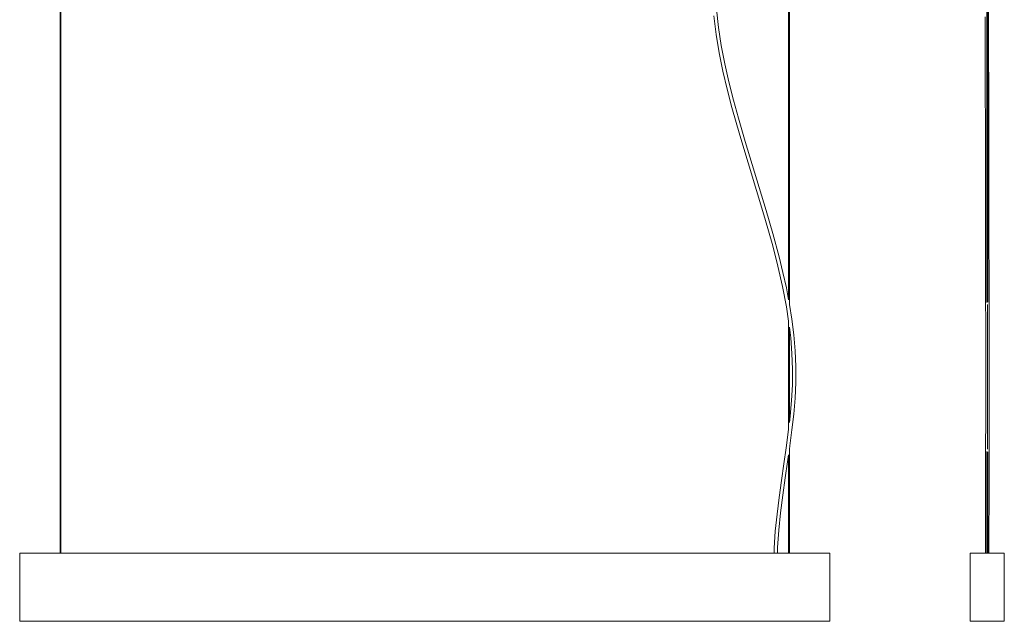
# Model space of a CAD drawing. Header units: millimetres. Extents: x -1480 to -12, y -1726 to 41.
# Tile 1 of 3: x -1474 to -28, y -1726 to -843. Entities that reach past the tile are written whole.
import ezdxf

# ---------------------------------------------------------------- set-up
doc = ezdxf.new("R2010")
doc.units = ezdxf.units.MM

msp = doc.modelspace()

# ---------------------------------------------------------------- linework, layer by layer
at = {"color": 7, "linetype": 'Continuous', "lineweight": 15}
for p, q in [((-1414.6, -164.4), (-1414.6, -1626.2)), ((-1413.4, -1626.2), (-1413.4, -164.4)), ((-344.6, -164.4), (-344.6, -1254.2)), ((-343.4, -1260.8), (-343.4, -164.4)), ((-53.5, -164.4), (-53.5, -1258)), ((-52.3, -1257.7), (-52.3, -164.4)), ((-344.6, -1285.2), (-344.6, -1444.2)), ((-343.4, -1434), (-343.4, -1294.2)), ((-343.4, -1626.2), (-343.4, -1473.2)), ((-344.6, -1481.6), (-344.6, -1626.2)), ((-53.5, -1476.7), (-53.5, -1626.2)), ((-52.3, -1626.2), (-52.3, -1477.1)), ((-1474, -1726.2), (-1474, -1626.2)), ((-1474, -1626.2), (-284, -1626.2)), ((-284, -1726.2), (-284, -1626.2)), ((-77.9, -1726.2), (-77.9, -1626.2)), ((-77.9, -1626.2), (-27.9, -1626.2)), ((-27.9, -1726.2), (-27.9, -1626.2)), ((-284, -1726.2), (-1474, -1726.2)), ((-27.9, -1726.2), (-77.9, -1726.2))]:
    msp.add_line(p, q, dxfattribs=at)
at = {"color": 7, "linetype": 'Continuous', "lineweight": 15, "flags": 128}
for points in [[(-50.4, -1626.2), (-50.4, -1616.4), (-50.4, -1604.3), (-50.4, -1593.3), (-50.4, -1583.4), (-50.4, -1574.5), (-50.3, -1567.1), (-50.3, -1560.6), (-50.3, -1554.7), (-50.3, -1548.8), (-50.3, -1542.8), (-50.3, -1515.6), (-50.3, -1487.9), (-50.3, -1463.2), (-50.2, -1438.4), (-50.2, -1413.5), (-50.2, -1388.7), (-50.2, -1363.2), (-50.2, -1337.8), (-50.2, -1312.5), (-50.2, -1287.2), (-50.3, -1262.1), (-50.3, -1237.1), (-50.3, -1212.2), (-50.4, -1177.6), (-50.4, -1143.3), (-50.5, -1109), (-50.6, -1074.9), (-50.6, -1040.8), (-50.7, -1013.9), (-50.7, -987), (-50.8, -959.9), (-50.8, -932.7), (-50.9, -905.3), (-50.9, -876.9), (-50.9, -848.3), (-51, -819.6)], [(-344.6, -1285.4), (-347.8, -1264.4), (-353.6, -1234.6), (-360.3, -1204.7), (-368, -1174.9), (-379.4, -1134.3), (-391.7, -1093.7), (-404.2, -1053.1), (-416.4, -1012.4), (-428, -971.6), (-434.9, -944.9), (-441.2, -918), (-446.7, -891.2), (-451.2, -864.2), (-454.7, -837.2)], [(-450.7, -827.1), (-447.6, -853.9), (-443.5, -880.7), (-438.4, -907.4), (-432.4, -934.1), (-425.7, -960.7), (-418.4, -987.4), (-408.6, -1021.3), (-398.3, -1055.1), (-387.9, -1089), (-377.6, -1122.9), (-367.8, -1156.8), (-358.7, -1190.8), (-353.1, -1213.7), (-348, -1236.6), (-344.6, -1254.2)], [(-55.9, -838.4), (-55.9, -866.1), (-55.9, -893.7), (-55.8, -925.4), (-55.8, -956.9), (-55.7, -988.2), (-55.7, -1019.4), (-55.6, -1050.5), (-55.6, -1081.5), (-55.5, -1112.5), (-55.4, -1141), (-55.4, -1169.7), (-55.3, -1198.4), (-55.3, -1227.4), (-55.3, -1256.5), (-55.2, -1285.8), (-55.2, -1311), (-55.2, -1336.4), (-55.2, -1361.8), (-55.2, -1387.2), (-55.2, -1412.6), (-55.2, -1437.9), (-55.3, -1463.2), (-55.3, -1474.3), (-55.3, -1485.4), (-55.3, -1496.5), (-55.3, -1507.1), (-55.3, -1517.4), (-55.3, -1527.3), (-55.3, -1536.9), (-55.3, -1543.9), (-55.3, -1552.2), (-55.3, -1561.8), (-55.4, -1572.5), (-55.4, -1584.5), (-55.4, -1597.5), (-55.4, -1611.7), (-55.4, -1626.2)], [(-343.4, -1260.7), (-339.9, -1282.6), (-337, -1305.7), (-335, -1328.8), (-334, -1352), (-334, -1375.3), (-335.1, -1398.6), (-337.1, -1421.9), (-339.7, -1445.2), (-342.7, -1468.5), (-343.4, -1473.3)], [(-343.5, -1434.1), (-342.4, -1425), (-340.4, -1401.9), (-339.1, -1378.9), (-338.9, -1355.9), (-339.7, -1333), (-341.6, -1310.1), (-343.5, -1294.1)], [(-366, -1626.2), (-365.9, -1618.8), (-364.2, -1593.9), (-361.7, -1569), (-358.6, -1544.2), (-355.1, -1519.4), (-351.5, -1494.7), (-348.2, -1471.4), (-345.1, -1448.2), (-344.6, -1444.1)], [(-344.6, -1481.5), (-346.1, -1491.9), (-349.5, -1515.3), (-353.1, -1541), (-356.4, -1566.7), (-359.1, -1592.4), (-360.8, -1618), (-361, -1626.2)]]:
    msp.add_lwpolyline(points, dxfattribs=at)
at = {"color": 8, "linetype": 'Continuous', "lineweight": 15, "flags": 128}
msp.add_lwpolyline([(-52.7, -1260.7), (-52.7, -1282.6), (-52.7, -1305.7), (-52.7, -1328.8), (-52.7, -1352), (-52.7, -1375.3), (-52.7, -1398.6), (-52.7, -1421.9), (-52.7, -1445.2), (-52.7, -1468.5), (-52.7, -1473.3)], dxfattribs=at)

doc.saveas('drawing.dxf')
